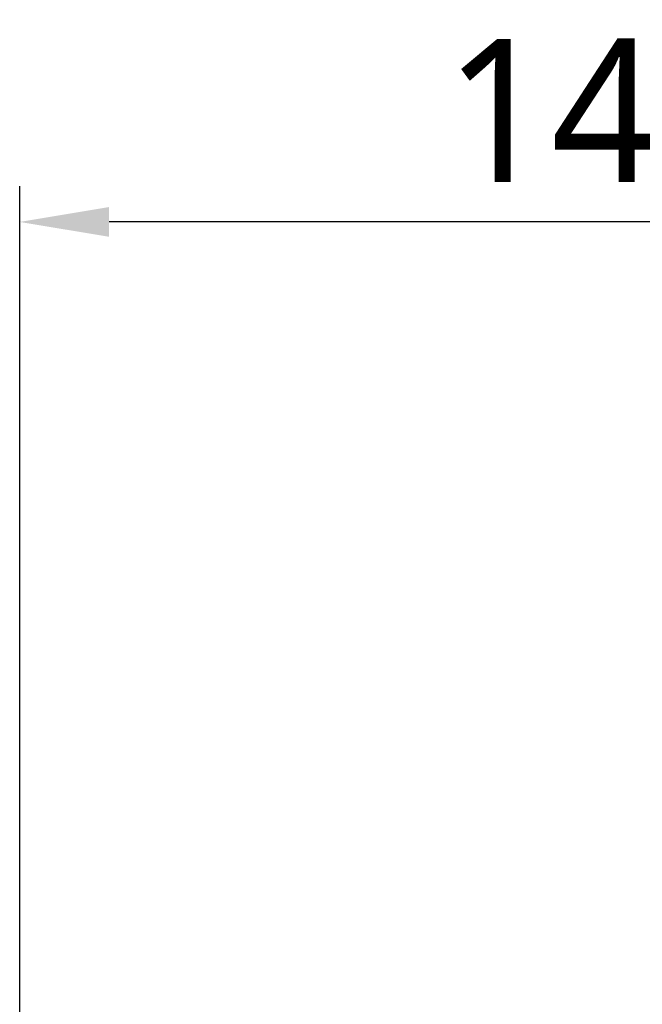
# Model space of a CAD drawing. Header units: millimetres. Extents: x 0 to 4378, y 0 to 2376.
# Tile 214 of 256: x 1497 to 1566, y 1305 to 1415. Entities that reach past the tile are written whole.
import ezdxf

# ---------------------------------------------------------------- set-up
doc = ezdxf.new("R2010")
doc.units = ezdxf.units.MM
doc.header["$LTSCALE"] = 0.2
doc.styles.add('Rainbow-5.0 Style', font='malgunsl.ttf')
doc.dimstyles.new('Rainbow-5.0 Style', dxfattribs={"dimtxt": 4, "dimasz": 2.5, "dimexe": 1, "dimexo": 1, "dimgap": 1, "dimtad": 1, "dimdsep": 46, "dimtxsty": 'Rainbow-5.0 Style', "dimcen": 0, "dimclrd": 251, "dimclre": 251, "dimclrt": 7, "dimazin": 3, "dimtp": 0.1, "dimtm": 0.1, "dimtfac": 0.61, "dimtmove": 0, "dimatfit": 3, "dimfxl": 1, "dimlwd": -1, "dimlwe": -1, "dimarcsym": 1})

# ---------------------------------------------------------------- blocks, each defined once
blk = doc.blocks.new('*D152')
at = {"color": 251, "linetype": 'ByBlock', "transparency": 16777216}
for p, q in [((1496.65, 1260.07), (1496.65, 1396.68)), ((1645.05, 1395.45), (1645.05, 1388.68)), ((1635.05, 1392.68), (1506.65, 1392.68))]:
    blk.add_line(p, q, dxfattribs=at)
at = {"color": 251, "transparency": 16777216}
for points in [[(1506.65, 1394.35), (1506.65, 1391.02), (1496.65, 1392.68)], [(1635.05, 1394.35), (1635.05, 1391.02), (1645.05, 1392.68)]]:
    blk.add_solid(points, dxfattribs=at)
at = {"layer": 'Defpoints', "color": 0, "transparency": 16777216}
for p in [(1645.05, 1399.45), (1496.65, 1392.68), (1496.65, 1256.07)]:
    blk.add_point(p, dxfattribs=at)
at = {"color": 7, "transparency": 16777216, "insert": (1570.85, 1405), "char_height": 16, "attachment_point": 5, "style": 'Rainbow-5.0 Style'}
blk.add_mtext('148.4', dxfattribs=at)

msp = doc.modelspace()

# ---------------------------------------------------------------- dimensions: what is measured, and where the dimension line sits
dim = msp.add_linear_dim(base=(1496.646, 1392.683), p1=(1645.046, 1399.45), p2=(1496.646, 1256.073), dimstyle='Rainbow-5.0 Style', override={"dimscale": 4, "dimtol": 0, "dimlim": 0, "dimtp": 0.1, "dimtm": 0.1, "dimtfac": 0.61, "dimtdec": 2, "dimtolj": 0, "dimtzin": 8})
dim.commit()
dim.dimension.update_dxf_attribs({"geometry": '*D152', "text_midpoint": (1570.846, 1405.004)})

doc.saveas('drawing.dxf')
